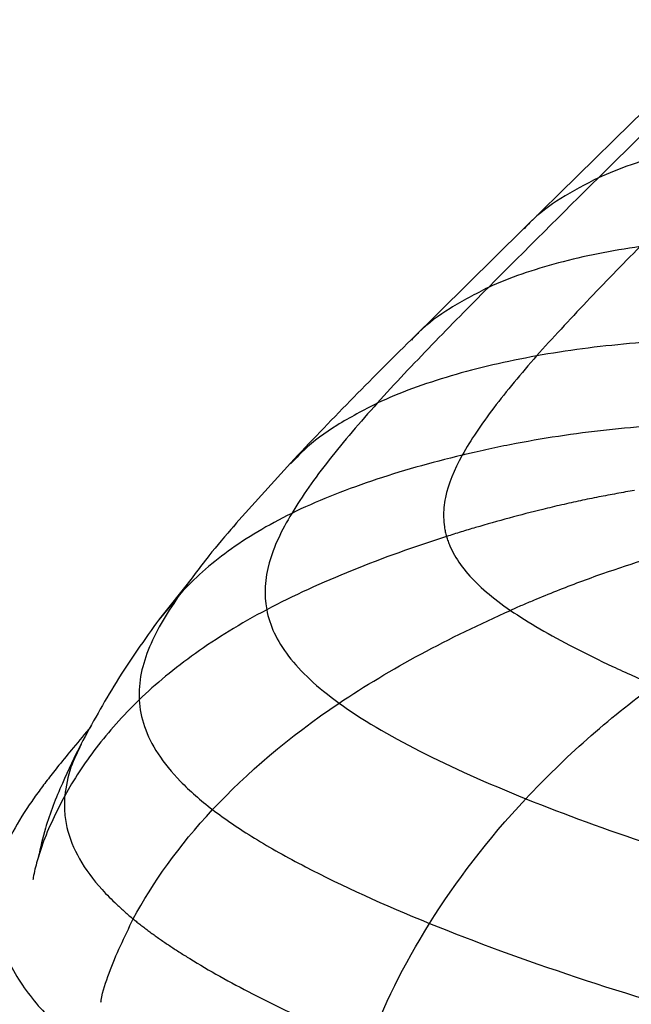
# Paper-space layout '_Trimetric' of a CAD drawing. Header units: millimetres. Extents: x -826 to 1033, y -202 to 1013.
# Tile 13 of 19: x 591 to 658, y 189 to 297. Entities that reach past the tile are written whole.
import ezdxf

# ---------------------------------------------------------------- set-up
doc = ezdxf.new("R2010")
doc.units = ezdxf.units.MM

psp = doc.layouts.new('_Trimetric')

# ---------------------------------------------------------------- linework, layer by layer
at = {"color": 7, "linetype": 'Continuous', "lineweight": 25}
for p, q in [((669.29, 296.6), (657.7, 285.28)), ((657.71, 285.28), (645.98, 273.8)), ((645.98, 273.8), (633.65, 261.62)), ((620.47, 248.15), (614.51, 241.56)), ((614.59, 241.64), (614.2, 241.16)), ((614.55, 241.58), (614.32, 241.31)), ((609.63, 235.47), (606.15, 231.13)), ((608.48, 233.94), (606.11, 231.04))]:
    psp.add_line(p, q, dxfattribs=at)
for points in [[(665.75, 290.76), (661.89, 286.98), (658.04, 283.2), (654.12, 279.32)], [(654.12, 279.32), (650.2, 275.44), (646.22, 271.48), (642.11, 267.35)], [(611.97, 210.29), (615.68, 214.27), (620.24, 218.2), (625.8, 221.93)], [(635.68, 197.86), (638.53, 202.42), (642.01, 207), (646.2, 211.48)], [(646.2, 211.48), (654.68, 208.06), (664.5, 204.8), (674.7, 202.03)], [(603.29, 198.35), (605.42, 202.28), (608.27, 206.32), (611.97, 210.29)], [(628.97, 184.37), (630.61, 188.77), (632.83, 193.31), (635.68, 197.86)]]:
    psp.add_open_spline(points, degree=3, dxfattribs=at)
for points, knots in [([(670.34, 283.62), (667.27, 283.2), (664.34, 282.63), (658.89, 281.21), (656.37, 280.35), (654.12, 279.32)], [0, 0, 0, 0, 0.5, 0.5, 1, 1, 1, 1]), ([(654.12, 279.32), (652.73, 278.6), (650.05, 277.21), (647.39, 275.26), (646.22, 273.98), (646.01, 273.76)], [0, 0, 0, 0, 0.472534, 0.907066, 1, 1, 1, 1]), ([(658.68, 271.81), (655.55, 271.36), (652.55, 270.76), (646.98, 269.28), (644.41, 268.4), (642.11, 267.35)], [0, 0, 0, 0, 0.5, 0.5, 1, 1, 1, 1]), ([(658.68, 271.81), (656.72, 269.81), (654.75, 267.8), (650.94, 263.79), (649.1, 261.8), (647.38, 259.86)], [0, 0, 0, 0, 0.5, 0.5, 1, 1, 1, 1]), ([(642.11, 267.35), (640.04, 265.27), (637.97, 263.18), (633.9, 258.96), (631.89, 256.84), (629.96, 254.7)], [0, 0, 0, 0, 0.5, 0.5, 1, 1, 1, 1]), ([(642.11, 267.35), (640.69, 266.62), (637.96, 265.22), (635.19, 263.2), (633.95, 261.86), (633.69, 261.58)], [0, 0, 0, 0, 0.461978, 0.886701, 1, 1, 1, 1]), ([(633.66, 261.63), (631.42, 259.41), (626.93, 254.95), (622.63, 250.42), (620.47, 248.15)], [0, 0, 0, 0, 0.4978, 1, 1, 1, 1]), ([(667.95, 261.66), (664.49, 261.67), (660.99, 261.51), (654.07, 260.9), (650.66, 260.45), (647.38, 259.86)], [0, 0, 0, 0, 0.5, 0.5, 1, 1, 1, 1]), ([(647.38, 259.86), (644.1, 259.27), (640.96, 258.54), (635.1, 256.82), (632.38, 255.83), (629.96, 254.7)], [0, 0, 0, 0, 0.5, 0.5, 1, 1, 1, 1]), ([(647.38, 259.86), (645.67, 257.92), (644.09, 256.02), (641.33, 252.39), (640.15, 250.65), (639.25, 249.02)], [0, 0, 0, 0, 0.5, 0.5, 1, 1, 1, 1]), ([(629.96, 254.7), (628.46, 253.92), (625.59, 252.44), (622.46, 250.15), (620.97, 248.57), (620.49, 248.07)], [0, 0, 0, 0, 0.426977, 0.818588, 1, 1, 1, 1]), ([(629.96, 254.7), (628.07, 252.59), (626.29, 250.52), (623.12, 246.48), (621.73, 244.53), (620.62, 242.66)], [0, 0, 0, 0, 0.5, 0.5, 1, 1, 1, 1]), ([(660.2, 252.21), (656.8, 252), (653.28, 251.61), (647.99, 250.8), (646.22, 250.5), (643.59, 249.98), (642.71, 249.8), (641.41, 249.52), (640.76, 249.37), (640, 249.2), (639.62, 249.11), (639.46, 249.07), (639.35, 249.05), (639.3, 249.03), (639.25, 249.02)], [0, 0, 0, 0, 0.5, 0.5, 0.75, 0.75, 0.875, 0.875, 0.9375, 0.96875, 0.984375, 0.992187, 0.992187, 1, 1, 1, 1]), ([(639.25, 249.02), (635.81, 248.2), (632.47, 247.25), (626.19, 245.12), (623.26, 243.95), (620.62, 242.66)], [0, 0, 0, 0, 0.5, 0.5, 1, 1, 1, 1]), ([(639.25, 249.02), (638.34, 247.39), (637.72, 245.86), (637.26, 243.66), (637.19, 242.94), (637.22, 241.88), (637.25, 241.52), (637.33, 241), (637.37, 240.74), (637.45, 240.44), (637.49, 240.28), (637.51, 240.21), (637.52, 240.18), (637.52, 240.15), (637.53, 240.14), (637.53, 240.13)], [0, 0, 0, 0, 0.5, 0.5, 0.75, 0.75, 0.875, 0.875, 0.9375, 0.96875, 0.984375, 0.992188, 0.996094, 0.996094, 1, 1, 1, 1]), ([(658.07, 245.16), (657.75, 245.1), (657.1, 245), (656.13, 244.82), (655.15, 244.64), (654.16, 244.45), (653.16, 244.25), (652.15, 244.04), (651.14, 243.82), (650.11, 243.59), (649.08, 243.34), (647.17, 242.88), (644.36, 242.16), (641.39, 241.32), (639.11, 240.63), (638.06, 240.3), (637.53, 240.13)], [0, 0, 0, 0, 0.046156, 0.092896, 0.140185, 0.187995, 0.236299, 0.285067, 0.334272, 0.383882, 0.43387, 0.484204, 0.663077, 0.843761, 0.921819, 1, 1, 1, 1]), ([(620.62, 242.66), (617.98, 241.37), (615.68, 239.99), (611.66, 237.06), (609.94, 235.52), (608.48, 233.94)], [0, 0, 0, 0, 0.5, 0.5, 1, 1, 1, 1]), ([(620.62, 242.66), (619.5, 240.79), (618.65, 239.01), (617.68, 235.53), (617.55, 233.83), (617.88, 232.13)], [0, 0, 0, 0, 0.5, 0.5, 1, 1, 1, 1]), ([(614.32, 241.31), (613.38, 240.22), (611.29, 237.78), (609.48, 235.31), (608.48, 233.94)], [0, 0, 0, 0, 0.447879, 1, 1, 1, 1]), ([(637.53, 240.13), (634.02, 239.01), (630.55, 237.77), (623.92, 235.09), (620.76, 233.66), (617.88, 232.13)], [0, 0, 0, 0, 0.5, 0.5, 1, 1, 1, 1]), ([(637.53, 240.13), (637.53, 240.12), (637.53, 240.11), (637.54, 240.09), (637.55, 240.06), (637.57, 239.98), (637.62, 239.83), (637.72, 239.53), (637.82, 239.27), (638.04, 238.76), (638.21, 238.42), (638.8, 237.41), (639.28, 236.73), (641.02, 234.73), (642.57, 233.4), (644.52, 232.06)], [0, 0, 0, 0, 0.003906, 0.003906, 0.007813, 0.015625, 0.03125, 0.0625, 0.125, 0.125, 0.25, 0.25, 0.5, 0.5, 1, 1, 1, 1]), ([(664.26, 238.99), (661.15, 238.2), (657.88, 237.21), (652.9, 235.46), (651.22, 234.83), (648.71, 233.83), (647.87, 233.49), (646.61, 232.97), (645.98, 232.7), (645.25, 232.38), (644.89, 232.22), (644.73, 232.15), (644.63, 232.11), (644.57, 232.08), (644.52, 232.06)], [0, 0, 0, 0, 0.5, 0.5, 0.75, 0.75, 0.875, 0.875, 0.9375, 0.96875, 0.984375, 0.992187, 0.992187, 1, 1, 1, 1]), ([(608.48, 233.94), (607.08, 231.94), (605.9, 230), (604.68, 227.11), (604.37, 226.15), (603.98, 224.23), (603.9, 223.26), (603.95, 222.29)], [0, 0, 0, 0, 0.5, 0.5, 0.75, 0.75, 1, 1, 1, 1]), ([(617.88, 232.13), (614.99, 230.61), (612.41, 229.01), (607.79, 225.72), (605.75, 224.02), (603.95, 222.29)], [0, 0, 0, 0, 0.5, 0.5, 1, 1, 1, 1]), ([(617.88, 232.13), (618.2, 230.44), (618.98, 228.75), (621.58, 225.36), (623.39, 223.66), (625.8, 221.93)], [0, 0, 0, 0, 0.5, 0.5, 1, 1, 1, 1]), ([(625.8, 221.93), (628.58, 223.79), (631.59, 225.59), (637.89, 228.99), (641.19, 230.59), (644.52, 232.06)], [0, 0, 0, 0, 0.5, 0.5, 1, 1, 1, 1]), ([(644.52, 232.06), (646.47, 230.72), (648.82, 229.36), (652.8, 227.31), (654.2, 226.63), (656.4, 225.6), (657.52, 225.09), (658.87, 224.5), (659.55, 224.21), (659.84, 224.08), (660.04, 224), (660.14, 223.95), (660.24, 223.91)], [0, 0, 0, 0, 0.5, 0.5, 0.75, 0.75, 0.875, 0.9375, 0.96875, 0.984375, 0.984375, 1, 1, 1, 1]), ([(606.16, 231.14), (604.53, 228.86), (601.42, 224.49), (598.81, 219.7), (597.56, 217.41)], [0, 0, 0, 0, 0.521962, 1, 1, 1, 1]), ([(646.2, 211.48), (648.3, 213.72), (650.55, 215.91), (655.27, 220.09), (657.73, 222.08), (660.24, 223.91)], [0, 0, 0, 0, 0.5, 0.5, 1, 1, 1, 1]), ([(603.95, 222.29), (602.16, 220.56), (600.6, 218.81), (597.91, 215.28), (596.78, 213.52), (595.81, 211.79)], [0, 0, 0, 0, 0.5, 0.5, 1, 1, 1, 1]), ([(603.95, 222.29), (604.06, 220.35), (604.71, 218.39), (606.66, 215.39), (607.48, 214.39), (609.46, 212.35), (610.62, 211.33), (611.97, 210.29)], [0, 0, 0, 0, 0.5, 0.5, 0.75, 0.75, 1, 1, 1, 1]), ([(625.8, 221.93), (628.2, 220.19), (631.19, 218.44), (638.07, 214.93), (641.97, 213.19), (646.2, 211.48)], [0, 0, 0, 0, 0.5, 0.5, 1, 1, 1, 1]), ([(598.68, 219.37), (598.03, 218.6), (596.85, 217.19), (595.3, 215.29), (594.05, 213.71), (592.97, 212.28), (591.51, 210.23), (589.8, 207.41), (588.47, 204.04), (588, 200.9), (588.14, 198.61), (588.51, 196.78), (589.02, 195.15), (589.92, 193.11), (591.28, 190.87), (593.03, 188.68), (594.84, 186.83), (596.76, 185.18), (598.89, 183.58), (601.47, 181.91), (604.5, 180.21), (607.77, 178.6), (610.87, 177.23), (613.42, 176.19), (615.67, 175.31), (618.09, 174.41), (621.14, 173.31), (624.76, 172.06), (631.25, 169.89), (640.32, 166.98), (651.96, 163.5), (665.42, 159.74), (680.91, 155.74), (695.13, 152.47), (705.95, 150.17), (713.28, 148.74), (720.8, 147.51), (728.57, 146.62), (735.61, 146.27), (741.81, 146.35), (747.12, 146.71), (752.48, 147.37), (757.27, 148.24), (761.2, 149.2), (764.09, 150.06), (766.44, 150.87), (768.7, 151.76), (771.54, 153.04), (774.98, 154.89), (778.62, 157.25), (782.04, 159.78), (785.28, 162.34), (788.57, 165), (792.05, 167.91), (795.83, 171.21), (798.31, 173.57), (799.63, 174.83)], [0, 0, 0, 0, 0.015362, 0.028038, 0.037649, 0.046388, 0.055826, 0.076381, 0.097935, 0.113892, 0.127457, 0.134853, 0.143837, 0.154877, 0.170019, 0.183786, 0.195763, 0.206284, 0.218033, 0.23064, 0.244839, 0.260098, 0.27312, 0.28337, 0.290875, 0.299881, 0.311763, 0.326318, 0.341321, 0.385516, 0.428137, 0.469566, 0.531391, 0.593217, 0.618018, 0.642909, 0.667907, 0.693115, 0.71866, 0.73514, 0.752171, 0.769666, 0.787509, 0.800373, 0.810935, 0.819198, 0.827065, 0.837665, 0.854734, 0.873723, 0.892531, 0.911006, 0.929764, 0.950589, 0.973847, 1, 1, 1, 1]), ([(597.6, 217.49), (596.9, 216.05), (595.43, 213.03), (593.78, 208.89), (593.16, 206.13), (592.92, 205.05)], [0, 0, 0, 0, 0.357958, 0.750889, 1, 1, 1, 1]), ([(597.62, 217.42), (597.2, 216.6), (596.27, 214.75), (595.97, 212.84), (595.81, 211.79)], [0, 0, 0, 0, 0.446947, 1, 1, 1, 1]), ([(595.81, 211.79), (594.92, 210.05), (593.73, 207.74), (592.79, 204.7), (592.45, 203.4), (592.35, 202.7), (592.34, 202.62)], [0, 0, 0, 0, 0.5874853, 0.7813888, 0.9752609, 1, 1, 1, 1]), ([(595.81, 211.79), (595.8, 211.64), (595.79, 211.5), (595.77, 211.22), (595.77, 211.07), (595.77, 210.65), (595.77, 210.36), (595.83, 209.5), (595.92, 208.93), (596.32, 207.2), (596.78, 206.05), (598.08, 203.77), (598.91, 202.65), (600.39, 201), (600.93, 200.46), (601.78, 199.66), (602.07, 199.39), (602.52, 199), (602.67, 198.87), (602.98, 198.61), (603.14, 198.48), (603.29, 198.35)], [0, 0, 0, 0, 0.03125, 0.03125, 0.0625, 0.0625, 0.125, 0.125, 0.25, 0.25, 0.5, 0.5, 0.75, 0.75, 0.875, 0.875, 0.9375, 0.9375, 0.96875, 0.96875, 1, 1, 1, 1]), ([(611.97, 210.29), (613.33, 209.26), (614.86, 208.21), (618.25, 206.13), (620.11, 205.09), (626.12, 201.96), (630.69, 199.89), (635.68, 197.86)], [0, 0, 0, 0, 0.25, 0.25, 0.5, 0.5, 1, 1, 1, 1]), ([(599.76, 189.24), (599.77, 189.32), (599.95, 190.39), (600.94, 193.49), (602.35, 196.39), (603.29, 198.35)], [0, 0, 0, 0, 0.026074, 0.345861, 1, 1, 1, 1]), ([(603.29, 198.35), (603.43, 198.24), (603.7, 198.01), (604.13, 197.68), (604.56, 197.35), (605.01, 197.01), (605.46, 196.68), (605.93, 196.35), (606.4, 196.01), (606.89, 195.68), (607.39, 195.35), (607.89, 195.01), (608.41, 194.68), (608.94, 194.35), (610.35, 193.47), (612.77, 192.05), (616.24, 190.19), (619.86, 188.4), (622.89, 187), (625.34, 185.91), (627.14, 185.13), (628.36, 184.62), (628.97, 184.37)], [0, 0, 0, 0, 0.020253, 0.040661, 0.061225, 0.081948, 0.102833, 0.12388, 0.145092, 0.166471, 0.188016, 0.20973, 0.231612, 0.253665, 0.275887, 0.407464, 0.544634, 0.675078, 0.809804, 0.872421, 0.935831, 1, 1, 1, 1]), ([(635.68, 197.86), (640.66, 195.84), (646.06, 193.87), (657.36, 190.11), (663.27, 188.34), (669.25, 186.71)], [0, 0, 0, 0, 0.5, 0.5, 1, 1, 1, 1])]:
    psp.add_open_spline(points, degree=3, knots=knots, dxfattribs=at)

doc.saveas('drawing.dxf')
